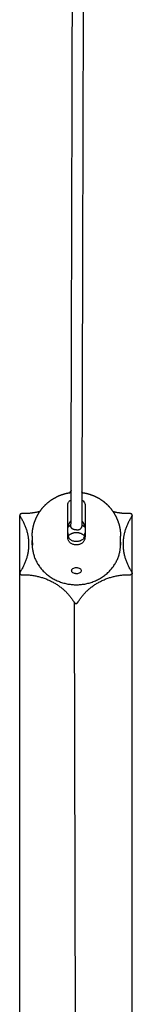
# Model space of a CAD drawing. Header units: millimetres. Extents: x -2245 to 2248, y 828 to 2983.
# Tile 6 of 10: x 1126 to 1155, y 1085 to 1342. Entities that reach past the tile are written whole.
import ezdxf

# ---------------------------------------------------------------- set-up
doc = ezdxf.new("R2010")
doc.units = ezdxf.units.MM
doc.layers.add('Layer 01', color=7, linetype='Continuous')
doc.layers.add('Make2D$Visible$Curvas', color=7, linetype='Continuous')

msp = doc.modelspace()

# ---------------------------------------------------------------- linework, layer by layer
at = {"layer": 'Layer 01'}
msp.add_line((1140.34, 1190.04), (1140.77, 954.11), dxfattribs=at)
at = {"layer": 'Make2D$Visible$Curvas', "color": 7, "lineweight": -3}
for points, knots in [([(1139.47, 1209.86), (1139.49, 1216.96), (1139.51, 1224.06), (1139.53, 1231.18), (1139.55, 1238.11), (1139.57, 1245.06), (1139.59, 1252.01), (1139.61, 1258.79), (1139.63, 1265.57), (1139.64, 1272.36), (1139.66, 1278.98), (1139.68, 1285.6), (1139.7, 1292.23), (1139.71, 1298.68), (1139.73, 1305.14), (1139.75, 1311.61), (1139.76, 1317.91), (1139.78, 1324.2), (1139.8, 1330.51), (1139.81, 1336.64), (1139.83, 1342.78), (1139.84, 1348.93), (1139.86, 1354.9), (1139.87, 1360.88), (1139.89, 1366.87), (1139.9, 1372.67), (1139.92, 1378.49), (1139.93, 1384.32), (1139.95, 1389.96), (1139.96, 1395.62), (1139.97, 1401.28), (1139.99, 1406.77), (1140, 1412.26), (1140.01, 1417.77), (1140.03, 1423.09), (1140.04, 1428.42), (1140.05, 1433.77), (1140.06, 1438.93), (1140.07, 1444.1), (1140.09, 1449.29), (1140.1, 1454.29), (1140.11, 1459.3), (1140.12, 1464.32), (1140.13, 1469.16), (1140.14, 1474.01), (1140.15, 1478.87), (1140.16, 1481.21), (1140.16, 1483.55), (1140.17, 1485.89), (1140.17, 1488.24), (1140.18, 1490.59), (1140.18, 1492.94), (1140.19, 1495.19), (1140.19, 1497.45), (1140.2, 1499.72), (1140.2, 1501.98), (1140.21, 1504.25), (1140.21, 1506.52), (1140.22, 1508.7), (1140.22, 1510.88), (1140.23, 1513.06), (1140.23, 1515.24), (1140.23, 1517.43), (1140.24, 1519.62), (1140.24, 1521.72), (1140.25, 1523.82), (1140.25, 1525.92), (1140.26, 1528.02), (1140.26, 1530.13), (1140.26, 1532.24), (1140.27, 1534.25), (1140.27, 1536.27), (1140.28, 1538.29), (1140.28, 1540.32), (1140.28, 1542.34), (1140.29, 1544.37), (1140.29, 1546.31), (1140.29, 1548.24), (1140.3, 1550.18), (1140.3, 1552.13), (1140.3, 1554.07), (1140.31, 1556.02), (1140.31, 1557.87), (1140.31, 1559.73), (1140.32, 1561.59), (1140.32, 1563.45), (1140.32, 1565.32), (1140.33, 1567.19), (1140.33, 1568.96), (1140.33, 1570.74), (1140.34, 1572.52), (1140.34, 1574.3), (1140.34, 1576.08), (1140.35, 1577.87), (1140.35, 1578.73), (1140.35, 1579.59), (1140.35, 1580.45), (1140.35, 1581.31), (1140.35, 1582.17), (1140.35, 1583.03), (1140.35, 1583.87), (1140.36, 1584.71), (1140.36, 1585.55), (1140.36, 1586.39), (1140.36, 1587.23), (1140.36, 1588.07), (1140.36, 1588.89), (1140.36, 1589.71), (1140.36, 1590.53), (1140.37, 1591.35), (1140.37, 1592.17), (1140.37, 1592.99), (1140.37, 1594.58), (1140.37, 1596.18), (1140.37, 1597.79), (1140.38, 1598.56), (1140.38, 1599.34), (1140.38, 1600.12), (1140.38, 1600.9), (1140.38, 1601.68), (1140.38, 1602.46), (1140.38, 1603.22), (1140.38, 1603.98), (1140.38, 1604.74), (1140.38, 1605.5), (1140.39, 1606.26), (1140.39, 1607.02), (1140.39, 1607.76), (1140.39, 1608.49), (1140.39, 1609.23), (1140.39, 1609.97), (1140.39, 1610.71), (1140.39, 1611.45), (1140.39, 1612.17), (1140.39, 1612.89), (1140.39, 1613.61), (1140.4, 1614.33), (1140.4, 1615.05), (1140.4, 1615.77), (1140.4, 1616.47), (1140.4, 1617.16), (1140.4, 1617.86), (1140.4, 1618.56), (1140.4, 1619.26), (1140.4, 1619.96), (1140.4, 1620.65), (1140.4, 1621.33), (1140.4, 1622.01), (1140.4, 1622.69), (1140.4, 1623.36), (1140.41, 1624.03), (1140.41, 1624.7), (1140.41, 1625.36), (1140.41, 1626.03), (1140.41, 1626.68), (1140.41, 1627.33), (1140.41, 1627.99), (1140.41, 1628.63), (1140.41, 1629.27), (1140.41, 1629.92), (1140.41, 1630.55), (1140.41, 1631.18), (1140.41, 1631.82), (1140.41, 1632.44), (1140.41, 1633.06), (1140.41, 1633.69), (1140.41, 1634.3), (1140.41, 1634.91), (1140.41, 1635.53), (1140.41, 1636.13), (1140.42, 1636.73), (1140.42, 1637.34), (1140.42, 1637.93), (1140.42, 1638.52), (1140.42, 1639.12), (1140.42, 1639.7), (1140.42, 1640.28), (1140.42, 1640.87), (1140.42, 1641.44), (1140.42, 1642.01), (1140.42, 1642.58), (1140.42, 1643.15), (1140.42, 1643.71), (1140.42, 1644.27), (1140.42, 1644.83), (1140.42, 1645.38), (1140.42, 1645.93), (1140.42, 1646.47), (1140.42, 1647.02), (1140.42, 1647.56), (1140.42, 1648.09), (1140.42, 1648.63), (1140.42, 1649.16), (1140.42, 1649.68), (1140.42, 1650.2), (1140.42, 1650.73), (1140.42, 1651.24), (1140.42, 1651.75), (1140.42, 1652.26)], [0, 0, 0, 0, 27.235122, 27.235122, 27.235122, 53.785595, 53.785595, 53.785595, 79.650098, 79.650098, 79.650098, 104.830651, 104.830651, 104.830651, 129.326768, 129.326768, 129.326768, 153.137265, 153.137265, 153.137265, 176.265242, 176.265242, 176.265242, 198.709387, 198.709387, 198.709387, 220.471185, 220.471185, 220.471185, 241.550833, 241.550833, 241.550833, 261.947709, 261.947709, 261.947709, 281.664527, 281.664527, 281.664527, 300.700737, 300.700737, 300.700737, 319.057101, 319.057101, 319.057101, 336.73458, 336.73458, 336.73458, 345.234556, 345.234556, 345.234556, 353.73528, 353.73528, 353.73528, 361.896135, 361.896135, 361.896135, 370.057987, 370.057987, 370.057987, 377.882082, 377.882082, 377.882082, 385.706473, 385.706473, 385.706473, 393.193267, 393.193267, 393.193267, 400.680485, 400.680485, 400.680485, 407.831847, 407.831847, 407.831847, 414.982724, 414.982724, 414.982724, 421.798038, 421.798038, 421.798038, 428.613434, 428.613434, 428.613434, 435.095504, 435.095504, 435.095504, 441.57678, 441.57678, 441.57678, 447.725166, 447.725166, 447.725166, 453.87417, 453.87417, 453.87417, 456.824039, 456.824039, 456.824039, 459.774091, 459.774091, 459.774091, 462.641256, 462.641256, 462.641256, 465.508267, 465.508267, 465.508267, 468.293404, 468.293404, 468.293404, 471.078189, 471.078189, 471.078189, 476.483685, 476.483685, 476.483685, 479.104331, 479.104331, 479.104331, 481.724652, 481.724652, 481.724652, 484.263837, 484.263837, 484.263837, 486.803166, 486.803166, 486.803166, 489.26074, 489.26074, 489.26074, 491.718518, 491.718518, 491.718518, 494.095959, 494.095959, 494.095959, 496.472428, 496.472428, 496.472428, 498.768669, 498.768669, 498.768669, 501.065891, 501.065891, 501.065891, 503.301574, 503.301574, 503.301574, 505.497252, 505.497252, 505.497252, 507.654707, 507.654707, 507.654707, 509.771003, 509.771003, 509.771003, 511.848232, 511.848232, 511.848232, 513.885694, 513.885694, 513.885694, 515.88433, 515.88433, 515.88433, 517.84382, 517.84382, 517.84382, 519.765157, 519.765157, 519.765157, 521.647231, 521.647231, 521.647231, 523.48974, 523.48974, 523.48974, 525.294784, 525.294784, 525.294784, 527.062179, 527.062179, 527.062179, 528.791082, 528.791082, 528.791082, 530.482676, 530.482676, 530.482676, 532.137736, 532.137736, 532.137736, 533.755306, 533.755306, 533.755306, 535.335144, 535.335144, 535.335144, 535.335144]), ([(1143.22, 1652.27), (1143.22, 1652.27), (1143.22, 1652.27), (1143.22, 1652.27), (1143.22, 1651.75), (1143.22, 1651.24), (1143.22, 1650.73), (1143.22, 1650.2), (1143.22, 1649.68), (1143.22, 1649.16), (1143.22, 1648.63), (1143.22, 1648.09), (1143.22, 1647.56), (1143.22, 1647.02), (1143.22, 1646.47), (1143.22, 1645.93), (1143.22, 1645.38), (1143.22, 1644.82), (1143.22, 1644.27), (1143.22, 1643.71), (1143.22, 1643.15), (1143.22, 1642.58), (1143.22, 1642.01), (1143.22, 1641.44), (1143.22, 1640.86), (1143.22, 1640.28), (1143.22, 1639.7), (1143.22, 1639.12), (1143.22, 1638.52), (1143.22, 1637.93), (1143.22, 1637.34), (1143.22, 1636.73), (1143.21, 1636.13), (1143.21, 1635.53), (1143.21, 1634.91), (1143.21, 1634.3), (1143.21, 1633.69), (1143.21, 1633.06), (1143.21, 1632.44), (1143.21, 1631.82), (1143.21, 1631.18), (1143.21, 1630.55), (1143.21, 1629.92), (1143.21, 1629.27), (1143.21, 1628.63), (1143.21, 1627.98), (1143.21, 1627.33), (1143.21, 1626.68), (1143.21, 1626.02), (1143.21, 1625.36), (1143.21, 1624.69), (1143.21, 1624.03), (1143.2, 1623.36), (1143.2, 1622.68), (1143.2, 1622.01), (1143.2, 1621.33), (1143.2, 1620.64), (1143.2, 1619.96), (1143.2, 1619.26), (1143.2, 1618.56), (1143.2, 1617.86), (1143.2, 1617.16), (1143.2, 1616.46), (1143.2, 1615.77), (1143.2, 1615.04), (1143.2, 1614.32), (1143.19, 1613.61), (1143.19, 1612.89), (1143.19, 1612.17), (1143.19, 1611.45), (1143.19, 1610.71), (1143.19, 1609.97), (1143.19, 1609.23), (1143.19, 1608.49), (1143.19, 1607.75), (1143.19, 1607.02), (1143.19, 1606.25), (1143.18, 1605.49), (1143.18, 1604.73), (1143.18, 1603.97), (1143.18, 1603.22), (1143.18, 1602.46), (1143.18, 1601.68), (1143.18, 1600.9), (1143.18, 1600.12), (1143.18, 1599.34), (1143.18, 1598.56), (1143.17, 1597.78), (1143.17, 1596.18), (1143.17, 1594.58), (1143.17, 1592.98), (1143.17, 1592.16), (1143.17, 1591.34), (1143.16, 1590.52), (1143.16, 1589.7), (1143.16, 1588.88), (1143.16, 1588.07), (1143.16, 1587.22), (1143.16, 1586.38), (1143.16, 1585.54), (1143.16, 1584.7), (1143.15, 1583.86), (1143.15, 1583.03), (1143.15, 1582.16), (1143.15, 1581.3), (1143.15, 1580.44), (1143.15, 1579.58), (1143.15, 1578.72), (1143.15, 1577.87), (1143.14, 1576.08), (1143.14, 1574.29), (1143.14, 1572.51), (1143.13, 1570.73), (1143.13, 1568.95), (1143.13, 1567.18), (1143.12, 1565.31), (1143.12, 1563.45), (1143.12, 1561.59), (1143.11, 1559.73), (1143.11, 1557.87), (1143.11, 1556.02), (1143.1, 1554.07), (1143.1, 1552.12), (1143.1, 1550.18), (1143.09, 1548.24), (1143.09, 1546.3), (1143.09, 1544.37), (1143.08, 1542.34), (1143.08, 1540.31), (1143.08, 1538.29), (1143.07, 1536.27), (1143.07, 1534.25), (1143.06, 1532.23), (1143.06, 1530.12), (1143.06, 1528.02), (1143.05, 1525.91), (1143.05, 1523.81), (1143.04, 1521.71), (1143.04, 1519.61), (1143.03, 1517.42), (1143.03, 1515.24), (1143.03, 1513.05), (1143.02, 1510.87), (1143.02, 1508.69), (1143.01, 1506.51), (1143.01, 1504.24), (1143, 1501.98), (1143, 1499.71), (1142.99, 1497.45), (1142.99, 1495.19), (1142.98, 1492.93), (1142.98, 1490.58), (1142.97, 1488.23), (1142.97, 1485.89), (1142.96, 1483.54), (1142.96, 1481.2), (1142.95, 1478.86), (1142.94, 1474), (1142.93, 1469.15), (1142.92, 1464.31), (1142.91, 1459.29), (1142.9, 1454.28), (1142.89, 1449.28), (1142.87, 1444.1), (1142.86, 1438.92), (1142.85, 1433.76), (1142.84, 1428.42), (1142.83, 1423.08), (1142.81, 1417.76), (1142.8, 1412.26), (1142.79, 1406.76), (1142.77, 1401.28), (1142.76, 1395.61), (1142.75, 1389.96), (1142.73, 1384.31), (1142.72, 1378.48), (1142.7, 1372.67), (1142.69, 1366.86), (1142.67, 1360.87), (1142.66, 1354.89), (1142.64, 1348.93), (1142.63, 1342.78), (1142.61, 1336.64), (1142.6, 1330.51), (1142.58, 1324.2), (1142.56, 1317.9), (1142.55, 1311.61), (1142.53, 1305.14), (1142.51, 1298.67), (1142.5, 1292.22), (1142.48, 1285.59), (1142.46, 1278.97), (1142.44, 1272.35), (1142.43, 1265.56), (1142.41, 1258.78), (1142.39, 1252), (1142.37, 1245.05), (1142.35, 1238.11), (1142.33, 1231.17), (1142.31, 1224.05), (1142.29, 1216.95), (1142.27, 1209.85)], [4.539251, 4.539251, 4.539251, 4.539251, 4.539441, 4.539441, 4.539441, 6.119876, 6.119876, 6.119876, 7.73764, 7.73764, 7.73764, 9.392886, 9.392886, 9.392886, 11.084658, 11.084658, 11.084658, 12.813733, 12.813733, 12.813733, 14.581293, 14.581293, 14.581293, 16.386496, 16.386496, 16.386496, 18.229157, 18.229157, 18.229157, 20.111378, 20.111378, 20.111378, 22.032857, 22.032857, 22.032857, 23.992484, 23.992484, 23.992484, 25.991251, 25.991251, 25.991251, 28.02884, 28.02884, 28.02884, 30.106192, 30.106192, 30.106192, 32.222607, 32.222607, 32.222607, 34.380177, 34.380177, 34.380177, 36.575965, 36.575965, 36.575965, 38.811755, 38.811755, 38.811755, 41.109082, 41.109082, 41.109082, 43.405423, 43.405423, 43.405423, 45.781991, 45.781991, 45.781991, 48.159525, 48.159525, 48.159525, 50.617396, 50.617396, 50.617396, 53.075058, 53.075058, 53.075058, 55.614474, 55.614474, 55.614474, 58.153742, 58.153742, 58.153742, 60.774145, 60.774145, 60.774145, 63.39487, 63.39487, 63.39487, 68.800518, 68.800518, 68.800518, 71.585376, 71.585376, 71.585376, 74.370584, 74.370584, 74.370584, 77.237664, 77.237664, 77.237664, 80.104896, 80.104896, 80.104896, 83.055013, 83.055013, 83.055013, 86.004946, 86.004946, 86.004946, 92.154074, 92.154074, 92.154074, 98.302576, 98.302576, 98.302576, 104.783965, 104.783965, 104.783965, 111.26614, 111.26614, 111.26614, 118.081638, 118.081638, 118.081638, 124.897048, 124.897048, 124.897048, 132.048019, 132.048019, 132.048019, 139.199469, 139.199469, 139.199469, 146.686773, 146.686773, 146.686773, 154.173648, 154.173648, 154.173648, 161.998118, 161.998118, 161.998118, 169.822287, 169.822287, 169.822287, 177.984213, 177.984213, 177.984213, 186.145136, 186.145136, 186.145136, 194.645928, 194.645928, 194.645928, 203.145968, 203.145968, 203.145968, 220.823569, 220.823569, 220.823569, 239.180048, 239.180048, 239.180048, 258.216365, 258.216365, 258.216365, 277.933283, 277.933283, 277.933283, 298.330253, 298.330253, 298.330253, 319.409989, 319.409989, 319.409989, 341.171869, 341.171869, 341.171869, 363.616093, 363.616093, 363.616093, 386.744143, 386.744143, 386.744143, 410.55471, 410.55471, 410.55471, 435.050894, 435.050894, 435.050894, 460.23151, 460.23151, 460.23151, 486.096073, 486.096073, 486.096073, 512.646603, 512.646603, 512.646603, 539.881779, 539.881779, 539.881779, 539.881779]), ([(1138.62, 1215.6), (1138.62, 1215.68), (1138.63, 1215.77), (1138.68, 1215.94), (1138.71, 1216.02), (1138.79, 1216.18), (1138.84, 1216.26), (1138.97, 1216.4), (1139.04, 1216.48), (1139.23, 1216.63), (1139.35, 1216.71), (1139.49, 1216.77)], [0, 0, 0, 0, 0.37557, 0.37557, 0.75114, 0.75114, 1.12671, 1.12671, 1.502279, 1.502279, 2.008573, 2.008573, 2.008573, 2.008573]), ([(1142.29, 1216.76), (1142.32, 1216.74), (1142.34, 1216.73), (1142.46, 1216.67), (1142.55, 1216.61), (1142.79, 1216.41), (1142.92, 1216.26), (1143.08, 1215.94), (1143.12, 1215.77), (1143.12, 1215.6)], [1.040328, 1.040328, 1.040328, 1.040328, 1.127515, 1.127515, 1.503353, 1.503353, 2.255029, 2.255029, 3.006706, 3.006706, 3.006706, 3.006706]), ([(1140.42, 1205.15), (1140.3, 1205.15), (1140.17, 1205.17), (1139.93, 1205.23), (1139.81, 1205.28), (1139.59, 1205.39), (1139.48, 1205.46), (1139.29, 1205.61), (1139.2, 1205.7), (1138.96, 1205.98), (1138.83, 1206.2), (1138.67, 1206.68), (1138.62, 1206.92), (1138.62, 1207.17)], [0, 0, 0, 0, 0.375838, 0.375838, 0.751676, 0.751676, 1.127515, 1.127515, 1.503353, 1.503353, 2.255029, 2.255029, 3.006706, 3.006706, 3.006706, 3.006706]), ([(1143.12, 1207.17), (1143.12, 1207.05), (1143.11, 1206.92), (1143.07, 1206.68), (1143.04, 1206.55), (1142.96, 1206.32), (1142.91, 1206.21), (1142.78, 1205.99), (1142.71, 1205.89), (1142.47, 1205.6), (1142.27, 1205.44), (1141.93, 1205.28), (1141.81, 1205.23), (1141.57, 1205.17), (1141.45, 1205.15), (1141.32, 1205.15)], [0, 0, 0, 0, 0.37557, 0.37557, 0.75114, 0.75114, 1.12671, 1.12671, 1.502279, 1.502279, 2.253419, 2.253419, 2.628989, 2.628989, 3.004559, 3.004559, 3.004559, 3.004559]), ([(1129.37, 1206.75), (1129.37, 1206.6), (1129.38, 1206.43), (1129.39, 1206.11), (1129.4, 1205.94), (1129.42, 1205.64), (1129.43, 1205.5), (1129.44, 1205.27), (1129.44, 1205.17), (1129.44, 1205.04), (1129.44, 1205.01), (1129.43, 1205.01), (1129.42, 1205.04), (1129.4, 1205.16), (1129.39, 1205.25), (1129.38, 1205.48), (1129.37, 1205.62), (1129.37, 1205.77)], [0, 0, 0, 0, 0.494393, 0.494393, 0.988786, 0.988786, 1.483179, 1.483179, 1.977572, 1.977572, 2.471965, 2.471965, 2.966358, 2.966358, 3.460751, 3.460751, 3.955144, 3.955144, 3.955144, 3.955144]), ([(1129.37, 1205.77), (1129.37, 1205.84), (1129.38, 1205.92), (1129.38, 1206.08), (1129.38, 1206.16), (1129.38, 1206.25), (1129.38, 1206.25), (1129.38, 1206.26)], [0, 0, 0, 0, 0.2469029, 0.2469029, 0.4938059, 0.4938059, 0.5075326, 0.5075326, 0.5075326, 0.5075326]), ([(1140.42, 1206.02), (1140.28, 1206.04), (1140.13, 1206.06), (1139.85, 1206.15), (1139.71, 1206.21), (1139.45, 1206.35), (1139.33, 1206.44), (1139.11, 1206.63), (1139.01, 1206.73), (1138.93, 1206.84)], [-1.791242, -1.791242, -1.791242, -1.791242, -1.343432, -1.343432, -0.895621, -0.895621, -0.447811, -0.447811, 0, 0, 0, 0]), ([(1142.82, 1206.84), (1142.74, 1206.73), (1142.64, 1206.63), (1142.42, 1206.44), (1142.3, 1206.36), (1142.04, 1206.21), (1141.9, 1206.15), (1141.62, 1206.06), (1141.47, 1206.04), (1141.32, 1206.02)], [-1.791233, -1.791233, -1.791233, -1.791233, -1.343424, -1.343424, -0.895616, -0.895616, -0.447808, -0.447808, 0, 0, 0, 0]), ([(1152.37, 1205.77), (1152.37, 1205.61), (1152.37, 1205.48), (1152.36, 1205.25), (1152.35, 1205.16), (1152.33, 1205.04), (1152.32, 1205), (1152.31, 1205.01), (1152.31, 1205.04), (1152.31, 1205.17), (1152.31, 1205.27), (1152.32, 1205.5), (1152.33, 1205.64), (1152.35, 1205.94), (1152.36, 1206.11), (1152.37, 1206.43), (1152.37, 1206.6), (1152.37, 1206.75)], [0, 0, 0, 0, 0.494393, 0.494393, 0.988786, 0.988786, 1.483179, 1.483179, 1.977572, 1.977572, 2.471965, 2.471965, 2.966358, 2.966358, 3.460751, 3.460751, 3.955144, 3.955144, 3.955144, 3.955144]), ([(1139.62, 1198.37), (1139.62, 1198.47), (1139.66, 1198.58), (1139.78, 1198.77), (1139.87, 1198.86), (1140.1, 1199.01), (1140.24, 1199.07), (1140.54, 1199.16), (1140.71, 1199.18), (1140.87, 1199.18)], [0, 0, 0, 0, 0.503256, 0.503256, 1.006512, 1.006512, 1.509768, 1.509768, 2.013024, 2.013024, 2.013024, 2.013024]), ([(1140.87, 1197.57), (1140.79, 1197.57), (1140.71, 1197.58), (1140.55, 1197.6), (1140.46, 1197.61), (1140.24, 1197.68), (1140.1, 1197.74), (1139.87, 1197.88), (1139.78, 1197.97), (1139.66, 1198.16), (1139.62, 1198.27), (1139.62, 1198.37)], [0, 0, 0, 0, 0.251066, 0.251066, 0.502131, 0.502131, 1.004263, 1.004263, 1.506394, 1.506394, 2.008525, 2.008525, 2.008525, 2.008525]), ([(1140.87, 1199.18), (1140.96, 1199.18), (1141.04, 1199.17), (1141.2, 1199.15), (1141.28, 1199.14), (1141.51, 1199.07), (1141.65, 1199.01), (1141.88, 1198.86), (1141.97, 1198.77), (1142.09, 1198.58), (1142.12, 1198.47), (1142.12, 1198.37)], [0, 0, 0, 0, 0.251313, 0.251313, 0.502626, 0.502626, 1.005253, 1.005253, 1.507879, 1.507879, 2.010505, 2.010505, 2.010505, 2.010505]), ([(1142.12, 1198.37), (1142.12, 1198.27), (1142.09, 1198.16), (1141.97, 1197.97), (1141.88, 1197.88), (1141.65, 1197.74), (1141.51, 1197.68), (1141.21, 1197.59), (1141.04, 1197.57), (1140.87, 1197.57)], [0, 0, 0, 0, 0.502799, 0.502799, 1.005599, 1.005599, 1.508398, 1.508398, 2.011198, 2.011198, 2.011198, 2.011198])]:
    msp.add_open_spline(points, degree=3, knots=knots, dxfattribs=at)
for points, weights, degree, knots in [([(1129.37, 1207.34), (1129.37, 1207.45), (1129.38, 1207.56), (1129.38, 1207.68), (1129.42, 1208.99), (1129.68, 1210.3), (1130.18, 1211.57), (1130.76, 1213.03), (1131.62, 1214.35), (1132.74, 1215.47), (1133.87, 1216.59), (1135.19, 1217.45), (1136.64, 1218.03), (1137.57, 1218.4), (1138.53, 1218.64), (1139.5, 1218.75)], [0.874832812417, 0.874832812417, 0.874832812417, 0.874832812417, 0.836863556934, 0.807973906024, 0.788163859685, 0.766552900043, 0.755747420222, 0.755747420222, 0.755747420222, 0.766552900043, 0.788163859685, 0.802614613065, 0.821896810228, 0.846010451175], 3, [-0.340865, -0.340865, -0.340865, -0.340865, 0, 0, 0, 4.014257, 4.014257, 4.014257, 8.744025, 8.744025, 8.744025, 13.473793, 13.473793, 13.473793, 16.38972, 16.38972, 16.38972, 16.38972]), ([(1142.3, 1218.75), (1143.25, 1218.63), (1144.19, 1218.39), (1145.11, 1218.03), (1146.56, 1217.45), (1147.88, 1216.59), (1149.01, 1215.47), (1150.13, 1214.35), (1150.99, 1213.03), (1151.57, 1211.57), (1152.07, 1210.3), (1152.33, 1208.99), (1152.37, 1207.68), (1152.37, 1207.56), (1152.37, 1207.45), (1152.37, 1207.34)], [0.844768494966, 0.821233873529, 0.802365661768, 0.788163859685, 0.766552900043, 0.755747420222, 0.755747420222, 0.755747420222, 0.766552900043, 0.788163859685, 0.807973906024, 0.836863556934, 0.874832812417, 0.874832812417, 0.874832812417, 0.874832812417], 3, [1.495048, 1.495048, 1.495048, 1.495048, 4.360741, 4.360741, 4.360741, 9.090509, 9.090509, 9.090509, 13.820276, 13.820276, 13.820276, 17.834534, 17.834534, 17.834534, 18.175398, 18.175398, 18.175398, 18.175398]), ([(1140.87, 1208.98), (1140.29, 1208.98), (1139.88, 1209.24), (1139.47, 1209.5), (1139.47, 1209.86)], [1, 0.923715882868, 1, 0.923715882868, 1], 2, [-4.39823, -4.39823, -4.39823, -3.297476, -3.297476, -2.196721, -2.196721, -2.196721]), ([(1143.02, 1207.42), (1142.14, 1208.26), (1140.87, 1208.26), (1139.61, 1208.26), (1138.72, 1207.42)], [0.853593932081, 0.851116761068, 1, 0.851116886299, 0.853593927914], 2, [-7.107787, -7.107787, -7.107787, -4.712389, -4.712389, -2.316993, -2.316993, -2.316993]), ([(1129.37, 1205.27), (1129.37, 1194.7), (1140.87, 1194.7), (1152.37, 1194.7), (1152.37, 1205.27)], [1, 0.707106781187, 1, 0.707106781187, 1], 2, [0, 0, 0, 18.064158, 18.064158, 36.128316, 36.128316, 36.128316]), ([(1140.34, 1190.04), (1140.49, 1189.81), (1140.77, 1189.81), (1141.06, 1189.81), (1141.21, 1190.04)], [1, 0.866025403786, 1, 0.866025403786, 1], 2, [-1.047198, -1.047198, -1.047198, -0.523599, -0.523599, 0, 0, 0])]:
    msp.add_rational_spline(points, weights, degree=degree, knots=knots, dxfattribs=at)
for points, weights, degree in [([(1139.5, 1219.25), (1139.29, 1218.97), (1139.06, 1218.69)], [0.981416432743, 0.975866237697, 0.970952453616], 2), ([(1142.46, 1218.73), (1142.38, 1218.83), (1142.3, 1218.93)], [0.971560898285, 0.973325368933, 0.975170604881], 2), ([(1138.62, 1207.17), (1138.62, 1212.19), (1138.62, 1215.6)], [1, 0.913792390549, 1], 2), ([(1143.12, 1215.6), (1143.12, 1212.19), (1143.12, 1207.17)], [1, 0.913792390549, 1], 2), ([(1126.64, 1213.24), (1126.14, 1213.24), (1126.14, 1212.78)], [1, 0.707106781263, 1], 2), ([(1126.14, 1212.78), (1126.14, 1212.66), (1126.21, 1212.55)], [1, 0.96592582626, 1], 2), ([(1131.37, 1213.8), (1129.28, 1213.24), (1127.11, 1213.24)], [0.946153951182, 0.962682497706, 1], 2), ([(1154.43, 1213.24), (1152.39, 1213.24), (1150.43, 1213.74)], [1, 0.964823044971, 0.948118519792], 2), ([(1155.41, 1212.78), (1155.41, 1213.24), (1154.91, 1213.24)], [1, 0.707106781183, 1], 2), ([(1155.41, 1212.78), (1155.41, 1212.66), (1155.34, 1212.55)], [1, 0.965925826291, 1], 2), ([(1126.44, 1212.17), (1128.45, 1208.97), (1128.45, 1205.27)], [1, 0.965925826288, 1], 2), ([(1139.48, 1211.38), (1139.04, 1211), (1138.76, 1210.4), (1138.66, 1209.72)], [0.891974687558, 0.876048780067, 0.912057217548, 1], 3), ([(1138.66, 1209.72), (1139.01, 1210.07), (1139.48, 1210.3)], [1, 0.96480078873, 0.958880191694], 2), ([(1140.87, 1208.98), (1142.27, 1208.98), (1142.27, 1209.85)], [1, 0.707710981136, 1], 2), ([(1143.09, 1209.72), (1142.99, 1210.4), (1142.71, 1210.99), (1142.28, 1211.37)], [1, 0.912631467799, 0.876521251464, 0.891669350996], 3), ([(1142.28, 1210.29), (1142.73, 1210.07), (1143.09, 1209.72)], [0.958911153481, 0.96489223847, 1], 2), ([(1153.09, 1205.27), (1153.09, 1208.97), (1155.1, 1212.17)], [1, 0.965925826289, 1], 2), ([(1138.62, 1208.27), (1138.62, 1207.75), (1138.73, 1207.26), (1138.93, 1206.84)], [1, 0.971301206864, 0.971301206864, 1], 3), ([(1142.82, 1206.84), (1143.02, 1207.26), (1143.12, 1207.75), (1143.12, 1208.27)], [1, 0.971301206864, 0.971301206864, 1], 3), ([(1128.45, 1205.27), (1128.45, 1201.58), (1126.44, 1198.38)], [1, 0.96592582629, 1], 2), ([(1141.32, 1206.02), (1141.03, 1206), (1140.72, 1206), (1140.42, 1206.02)], [1, 0.99245733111, 0.99245733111, 1], 3), ([(1140.87, 1205.15), (1140.65, 1205.15), (1140.42, 1205.15)], [1, 0.999792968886, 1], 2), ([(1141.32, 1205.15), (1141.1, 1205.15), (1140.87, 1205.15)], [1, 0.999792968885, 1], 2), ([(1155.1, 1198.38), (1153.09, 1201.58), (1153.09, 1205.27)], [1, 0.965925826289, 1], 2), ([(1126.21, 1198), (1126.14, 1197.89), (1126.14, 1197.77)], [1, 0.965925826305, 1], 2), ([(1126.14, 1197.77), (1126.14, 1197.31), (1126.64, 1197.31)], [1, 0.707106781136, 1], 2), ([(1127.11, 1197.31), (1135.77, 1197.31), (1140.1, 1190.41)], [1, 0.866025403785, 1], 2), ([(1141.44, 1190.41), (1145.77, 1197.31), (1154.43, 1197.31)], [1, 0.866025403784, 1], 2), ([(1155.41, 1197.77), (1155.41, 1197.31), (1154.91, 1197.31)], [1, 0.707106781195, 1], 2), ([(1155.41, 1197.77), (1155.41, 1197.89), (1155.34, 1198)], [1, 0.965925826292, 1], 2)]:
    msp.add_rational_spline(points, weights, degree=degree, dxfattribs=at)
for points in [[(1126.14, 1197.77), (1126.14, 1212.78)], [(1126.21, 1212.55), (1126.44, 1212.17)], [(1127.11, 1213.24), (1126.64, 1213.24)], [(1154.91, 1213.24), (1154.43, 1213.24)], [(1155.1, 1212.17), (1155.34, 1212.55)], [(1155.41, 1197.77), (1155.41, 1212.78)], [(1129.37, 1207.34), (1129.37, 1206.75)], [(1152.37, 1206.75), (1152.37, 1207.34)], [(1129.37, 1205.77), (1129.37, 1205.27)], [(1129.41, 1205.77), (1129.37, 1205.77)], [(1152.37, 1205.27), (1152.37, 1205.77)], [(1126.14, 962.08), (1126.14, 1197.77)], [(1126.44, 1198.38), (1126.21, 1198)], [(1126.64, 1197.31), (1127.11, 1197.31)], [(1154.43, 1197.31), (1154.91, 1197.31)], [(1155.34, 1198), (1155.1, 1198.38)], [(1155.41, 962.08), (1155.41, 1197.77)], [(1140.1, 1190.41), (1140.34, 1190.04)], [(1141.21, 1190.04), (1141.44, 1190.41)]]:
    msp.add_open_spline(points, degree=1, dxfattribs=at)

doc.saveas('drawing.dxf')
